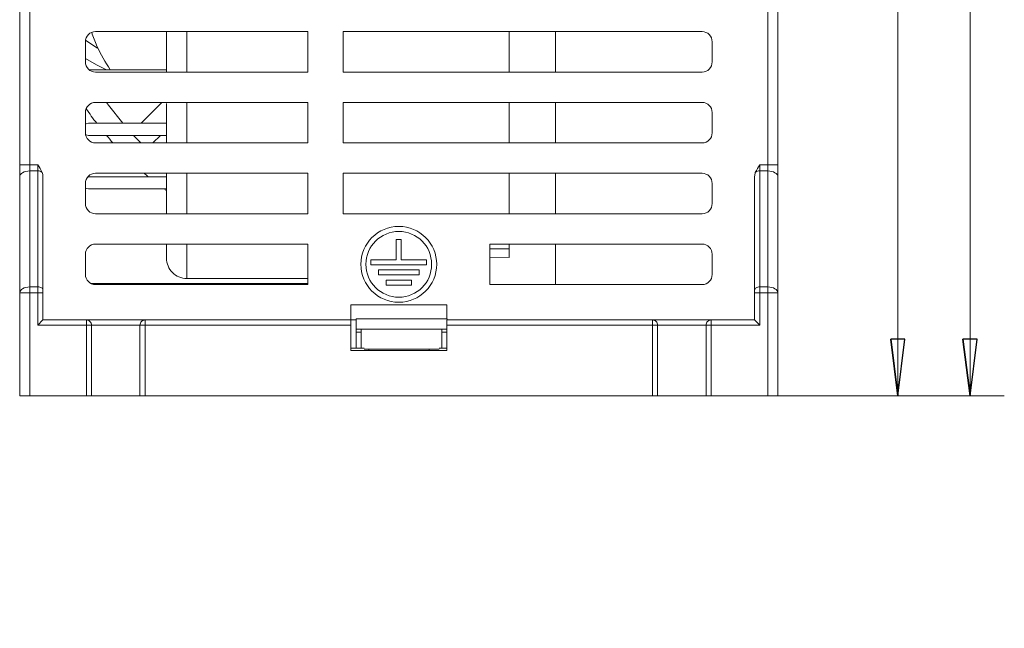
# Model space of a CAD drawing. Header units: millimetres. Extents: x -420 to 420, y -297 to 297.
# Tile 82 of 197: x -274 to -176, y 61 to 122. Entities that reach past the tile are written whole.
import ezdxf

# ---------------------------------------------------------------- set-up
doc = ezdxf.new("R2010")
doc.units = ezdxf.units.MM
doc.header["$MEASUREMENT"] = 0
doc.layers.add('layer 1', color=7, linetype='Continuous')

msp = doc.modelspace()

# ---------------------------------------------------------------- linework, layer by layer
at = {"layer": 'layer 1', "color": 7, "lineweight": 9}
for points in [[(-179.8872, 252.1325), (-179.8872, 252.1325), (-179.8872, 84.305), (-179.8872, 84.305)], [(-187.0654, 84.305), (-187.0654, 84.305), (-187.0654, 241.0311), (-187.0654, 241.0311)], [(-274.3289, 107.2447), (-274.3289, 107.2447), (-274.3289, 210.6544), (-274.3289, 210.6544)], [(-273.3243, 210.7729), (-273.3243, 210.7729), (-273.3243, 107.2447), (-273.3243, 107.2447)], [(-199.9846, 107.2447), (-199.9846, 107.2447), (-199.9846, 210.7729), (-199.9846, 210.7729)], [(-198.9799, 210.6544), (-198.9799, 210.6544), (-198.9799, 107.2447), (-198.9799, 107.2447)], [(-245.6963, 120.4726), (-245.6963, 120.4726), (-266.794, 120.4726), (-266.794, 120.4726)], [(-259.7414, 116.4539), (-259.7414, 116.4539), (-259.7414, 120.4726), (-259.7414, 120.4726)], [(-257.7321, 120.4726), (-257.7321, 120.4726), (-257.7321, 116.4539), (-257.7321, 116.4539)], [(-245.6963, 120.4726), (-245.6963, 120.4726), (-245.6963, 116.4539), (-245.6963, 116.4539)], [(-206.5148, 120.4726), (-206.5148, 120.4726), (-242.1801, 120.4726), (-242.1801, 120.4726)], [(-242.1801, 116.4539), (-242.1801, 116.4539), (-242.1801, 120.4726), (-242.1801, 120.4726)], [(-225.6836, 116.4539), (-225.6836, 116.4539), (-225.6836, 120.4726), (-225.6836, 120.4726)], [(-221.0823, 120.4726), (-221.0823, 120.4726), (-221.0823, 116.4539), (-221.0823, 116.4539)], [(-267.7988, 119.4679), (-267.7988, 119.4679), (-267.7988, 117.4587), (-267.7988, 117.4587)], [(-267.7786, 119.6678), (-267.7786, 119.6678), (-267.7786, 117.2587), (-267.7786, 117.2587)], [(-205.5101, 117.4587), (-205.5101, 117.4587), (-205.5101, 119.4679), (-205.5101, 119.4679)], [(-206.5148, 116.4539), (-205.96, 116.4539), (-205.5101, 116.9036), (-205.5101, 117.4587)], [(-267.4228, 116.675), (-267.4228, 116.675), (-259.7414, 116.675), (-259.7414, 116.675)], [(-266.794, 116.4539), (-266.794, 116.4539), (-245.6963, 116.4539), (-245.6963, 116.4539)], [(-242.1801, 116.4539), (-242.1801, 116.4539), (-206.5148, 116.4539), (-206.5148, 116.4539)], [(-267.7786, 112.6353), (-267.7786, 112.6353), (-267.7786, 110.2262), (-267.7786, 110.2262)], [(-267.723, 112.8181), (-267.3876, 112.3258), (-267.0386, 111.8432), (-266.6766, 111.3704)], [(-245.6963, 113.44), (-245.6963, 113.44), (-266.794, 113.44), (-266.794, 113.44)], [(-262.2687, 111.3704), (-262.2687, 111.3704), (-260.1991, 113.44), (-260.1991, 113.44)], [(-259.7414, 109.5056), (-259.7414, 109.5056), (-259.7414, 113.3409), (-259.7414, 113.3409)], [(-257.7321, 113.44), (-257.7321, 113.44), (-257.7321, 109.4214), (-257.7321, 109.4214)], [(-245.6963, 113.44), (-245.6963, 113.44), (-245.6963, 109.4214), (-245.6963, 109.4214)], [(-206.5148, 113.44), (-206.5148, 113.44), (-242.1801, 113.44), (-242.1801, 113.44)], [(-242.1801, 109.4214), (-242.1801, 109.4214), (-242.1801, 113.44), (-242.1801, 113.44)], [(-225.6836, 109.4214), (-225.6836, 109.4214), (-225.6836, 113.44), (-225.6836, 113.44)], [(-221.0823, 113.44), (-221.0823, 113.44), (-221.0823, 109.4214), (-221.0823, 109.4214)], [(-267.7988, 112.4353), (-267.7988, 112.4353), (-267.7988, 110.426), (-267.7988, 110.426)], [(-205.5101, 110.426), (-205.5101, 110.426), (-205.5101, 112.4353), (-205.5101, 112.4353)], [(-267.4772, 111.3704), (-267.4772, 111.3704), (-259.7414, 111.3704), (-259.7414, 111.3704)], [(-259.7414, 110.1648), (-259.7414, 110.1648), (-267.4772, 110.1648), (-267.4772, 110.1648)], [(-265.706, 110.1648), (-265.4936, 109.9137), (-265.2777, 109.6659), (-265.0576, 109.4214)], [(-262.278, 109.4214), (-262.278, 109.4214), (-263.0089, 110.1648), (-263.0089, 110.1648)], [(-261.0921, 109.4214), (-261.0921, 109.4214), (-260.3486, 110.1648), (-260.3486, 110.1648)], [(-206.5148, 109.4214), (-205.96, 109.4214), (-205.5101, 109.8711), (-205.5101, 110.426)], [(-266.794, 109.4214), (-266.794, 109.4214), (-245.6963, 109.4214), (-245.6963, 109.4214)], [(-242.1801, 109.4214), (-242.1801, 109.4214), (-206.5148, 109.4214), (-206.5148, 109.4214)], [(-274.3289, 107.2447), (-274.3289, 107.2447), (-273.3243, 107.2447), (-273.3243, 107.2447)], [(-274.3289, 107.2447), (-274.3289, 107.2447), (-274.3289, 106.0391), (-274.3289, 106.0391)], [(-273.3243, 106.6419), (-273.3243, 106.6419), (-273.3243, 107.2447), (-273.3243, 107.2447)], [(-273.3243, 107.2447), (-273.3243, 107.2447), (-272.5206, 107.2447), (-272.5206, 107.2447)], [(-272.5206, 106.6419), (-272.5206, 106.6419), (-272.5206, 107.2447), (-272.5206, 107.2447)], [(-200.7883, 107.2447), (-200.7883, 107.2447), (-200.7883, 106.6419), (-200.7883, 106.6419)], [(-200.7883, 107.2447), (-200.7883, 107.2447), (-199.9846, 107.2447), (-199.9846, 107.2447)], [(-199.9846, 107.2447), (-199.9846, 107.2447), (-199.9846, 106.6419), (-199.9846, 106.6419)], [(-199.9846, 107.2447), (-199.9846, 107.2447), (-198.9799, 107.2447), (-198.9799, 107.2447)], [(-198.9799, 106.0391), (-198.9799, 106.0391), (-198.9799, 107.2447), (-198.9799, 107.2447)], [(-274.3289, 94.5189), (-274.3289, 94.5189), (-274.3289, 106.0391), (-274.3289, 106.0391)], [(-273.3243, 106.6419), (-273.3243, 106.6419), (-273.3243, 95.1217), (-273.3243, 95.1217)], [(-272.5206, 106.6419), (-272.5206, 106.6419), (-273.3243, 106.6419), (-273.3243, 106.6419)], [(-272.0856, 106.4912), (-272.2057, 106.5957), (-272.3617, 106.6497), (-272.5206, 106.6419)], [(-272.5206, 95.1217), (-272.5206, 95.1217), (-272.5206, 106.6419), (-272.5206, 106.6419)], [(-272.0183, 106.0725), (-272.0183, 106.2195), (-272.0416, 106.3638), (-272.0856, 106.4912)], [(-272.0856, 106.4912), (-272.0856, 106.4912), (-272.0856, 106.491), (-272.0856, 106.491)], [(-272.0183, 106.0725), (-272.0183, 106.2195), (-272.0416, 106.3638), (-272.0856, 106.4912)], [(-272.0183, 106.0725), (-272.0183, 106.2195), (-272.0416, 106.3638), (-272.0856, 106.491)], [(-272.0183, 106.0725), (-272.0183, 106.2195), (-272.0416, 106.3638), (-272.0856, 106.491)], [(-272.0183, 106.0725), (-272.0183, 106.2195), (-272.0416, 106.3638), (-272.0856, 106.491)], [(-272.0183, 106.0725), (-272.0183, 106.2195), (-272.0416, 106.3638), (-272.0856, 106.491)], [(-272.0183, 106.0725), (-272.0183, 106.2193), (-272.0416, 106.3638), (-272.0856, 106.491)], [(-272.0183, 106.0725), (-272.0183, 106.2193), (-272.0416, 106.3638), (-272.0856, 106.491)], [(-272.0183, 106.0725), (-272.0183, 106.2193), (-272.0416, 106.3638), (-272.0856, 106.491)], [(-272.0183, 106.0725), (-272.0183, 106.2193), (-272.0416, 106.3638), (-272.0856, 106.491)], [(-272.0183, 106.0725), (-272.0183, 106.2193), (-272.0416, 106.3638), (-272.0856, 106.491)], [(-272.0183, 106.0725), (-272.0183, 106.2193), (-272.0416, 106.3638), (-272.0856, 106.491)], [(-272.0183, 106.0725), (-272.0183, 106.2193), (-272.0416, 106.3638), (-272.0856, 106.491)], [(-272.0183, 106.0725), (-272.0183, 106.2193), (-272.0416, 106.3638), (-272.0856, 106.491)], [(-272.0183, 106.0725), (-272.0183, 106.2193), (-272.0416, 106.3638), (-272.0856, 106.491)], [(-272.0183, 106.0725), (-272.0183, 106.2193), (-272.0416, 106.3638), (-272.0856, 106.491)], [(-272.0183, 106.0725), (-272.0183, 106.2193), (-272.0416, 106.3638), (-272.0856, 106.491)], [(-272.0183, 106.0725), (-272.0183, 106.2193), (-272.0416, 106.3638), (-272.0856, 106.491)], [(-272.0183, 106.0725), (-272.0183, 106.2193), (-272.0416, 106.3638), (-272.0856, 106.491)], [(-272.0183, 106.0725), (-272.0183, 106.2193), (-272.0416, 106.3638), (-272.0856, 106.491)], [(-272.0183, 106.0725), (-272.0183, 106.2193), (-272.0416, 106.3638), (-272.0856, 106.491)], [(-272.0183, 106.0725), (-272.0183, 106.0725), (-272.0183, 106.0725), (-272.0183, 106.0725)], [(-272.0183, 106.0725), (-272.0183, 106.0725), (-272.0183, 94.8203), (-272.0183, 94.8203)], [(-267.4772, 106.0659), (-267.4772, 106.0659), (-267.553, 106.061), (-267.553, 106.061)], [(-267.4772, 106.0659), (-267.4772, 106.0659), (-259.7414, 106.0659), (-259.7414, 106.0659)], [(-245.6963, 106.4074), (-245.6963, 106.4074), (-266.794, 106.4074), (-266.794, 106.4074)], [(-261.9552, 106.4074), (-261.8198, 106.2925), (-261.6834, 106.1786), (-261.5459, 106.0659)], [(-259.7414, 102.3888), (-259.7414, 102.3888), (-259.7414, 106.4074), (-259.7414, 106.4074)], [(-257.7321, 106.4074), (-257.7321, 106.4074), (-257.7321, 102.3888), (-257.7321, 102.3888)], [(-245.6963, 106.4074), (-245.6963, 106.4074), (-245.6963, 102.3888), (-245.6963, 102.3888)], [(-206.5148, 106.4074), (-206.5148, 106.4074), (-242.1801, 106.4074), (-242.1801, 106.4074)], [(-242.1801, 102.3888), (-242.1801, 102.3888), (-242.1801, 106.4074), (-242.1801, 106.4074)], [(-225.6836, 102.3888), (-225.6836, 102.3888), (-225.6836, 106.4074), (-225.6836, 106.4074)], [(-221.0823, 106.4074), (-221.0823, 106.4074), (-221.0823, 102.3888), (-221.0823, 102.3888)], [(-201.2233, 106.4912), (-201.2675, 106.3638), (-201.2906, 106.2195), (-201.2906, 106.0725)], [(-201.2233, 106.4912), (-201.2675, 106.3638), (-201.2906, 106.2195), (-201.2906, 106.0725)], [(-201.2233, 106.491), (-201.2675, 106.3638), (-201.2906, 106.2195), (-201.2906, 106.0725)], [(-201.2233, 106.491), (-201.2675, 106.3638), (-201.2906, 106.2195), (-201.2906, 106.0725)], [(-201.2233, 106.491), (-201.2675, 106.3638), (-201.2906, 106.2195), (-201.2906, 106.0725)], [(-201.2233, 106.491), (-201.2675, 106.3638), (-201.2906, 106.2195), (-201.2906, 106.0725)], [(-201.2233, 106.491), (-201.2675, 106.3638), (-201.2906, 106.2193), (-201.2906, 106.0725)], [(-201.2233, 106.491), (-201.2675, 106.3638), (-201.2906, 106.2193), (-201.2906, 106.0725)], [(-201.2233, 106.491), (-201.2675, 106.3638), (-201.2906, 106.2193), (-201.2906, 106.0725)], [(-201.2233, 106.491), (-201.2675, 106.3638), (-201.2906, 106.2193), (-201.2906, 106.0725)], [(-201.2233, 106.491), (-201.2675, 106.3638), (-201.2906, 106.2193), (-201.2906, 106.0725)], [(-201.2233, 106.491), (-201.2675, 106.3638), (-201.2906, 106.2193), (-201.2906, 106.0725)], [(-201.2233, 106.491), (-201.2675, 106.3638), (-201.2906, 106.2193), (-201.2906, 106.0725)], [(-201.2233, 106.491), (-201.2675, 106.3638), (-201.2906, 106.2193), (-201.2906, 106.0725)], [(-201.2233, 106.491), (-201.2675, 106.3638), (-201.2906, 106.2193), (-201.2906, 106.0725)], [(-201.2233, 106.491), (-201.2675, 106.3638), (-201.2906, 106.2193), (-201.2906, 106.0725)], [(-201.2233, 106.491), (-201.2675, 106.3638), (-201.2906, 106.2193), (-201.2906, 106.0725)], [(-201.2233, 106.491), (-201.2675, 106.3638), (-201.2906, 106.2193), (-201.2906, 106.0725)], [(-201.2233, 106.491), (-201.2675, 106.3638), (-201.2906, 106.2193), (-201.2906, 106.0725)], [(-201.2233, 106.491), (-201.2675, 106.3638), (-201.2906, 106.2193), (-201.2906, 106.0725)], [(-201.2233, 106.491), (-201.2675, 106.3638), (-201.2906, 106.2193), (-201.2906, 106.0725)], [(-201.2906, 94.8203), (-201.2906, 94.8203), (-201.2906, 106.0725), (-201.2906, 106.0725)], [(-201.2906, 106.0725), (-201.2906, 106.0725), (-201.2906, 106.0725), (-201.2906, 106.0725)], [(-200.7883, 106.6419), (-200.9474, 106.6497), (-201.1031, 106.5957), (-201.2233, 106.4912)], [(-201.2233, 106.4912), (-201.2233, 106.4912), (-201.2233, 106.491), (-201.2233, 106.491)], [(-200.7883, 106.6419), (-200.7883, 106.6419), (-200.7883, 95.1217), (-200.7883, 95.1217)], [(-199.9846, 106.6419), (-199.9846, 106.6419), (-200.7883, 106.6419), (-200.7883, 106.6419)], [(-199.9846, 95.1217), (-199.9846, 95.1217), (-199.9846, 106.6419), (-199.9846, 106.6419)], [(-198.9799, 106.0391), (-198.9799, 106.0391), (-198.9799, 94.5189), (-198.9799, 94.5189)], [(-267.7988, 105.4028), (-267.7988, 105.4028), (-267.7988, 103.3935), (-267.7988, 103.3935)], [(-267.7786, 105.6026), (-267.7786, 105.6026), (-267.7786, 103.1935), (-267.7786, 103.1935)], [(-259.7414, 104.8603), (-259.7414, 104.8603), (-267.4772, 104.8603), (-267.4772, 104.8603)], [(-259.9807, 104.8603), (-259.9011, 104.8028), (-259.8213, 104.7457), (-259.7414, 104.6891)], [(-205.5101, 103.3935), (-205.5101, 103.3935), (-205.5101, 105.4028), (-205.5101, 105.4028)], [(-206.5148, 102.3888), (-205.96, 102.3888), (-205.5101, 102.8385), (-205.5101, 103.3935)], [(-266.794, 102.3888), (-266.794, 102.3888), (-245.6963, 102.3888), (-245.6963, 102.3888)], [(-242.1801, 102.3888), (-242.1801, 102.3888), (-206.5148, 102.3888), (-206.5148, 102.3888)], [(-236.9056, 99.827), (-236.9056, 99.827), (-236.9056, 97.8176), (-236.9056, 97.8176)], [(-236.9056, 99.827), (-236.9056, 99.827), (-236.4033, 99.827), (-236.4033, 99.827)], [(-236.4033, 99.827), (-236.4033, 99.827), (-236.4033, 97.8176), (-236.4033, 97.8176)], [(-245.6963, 99.3749), (-245.6963, 99.3749), (-266.794, 99.3749), (-266.794, 99.3749)], [(-259.7414, 98.2603), (-259.7414, 98.2603), (-259.7414, 99.3749), (-259.7414, 99.3749)], [(-257.7321, 99.3749), (-257.7321, 99.3749), (-257.7321, 96.296), (-257.7321, 96.296)], [(-245.6963, 99.3749), (-245.6963, 99.3749), (-245.6963, 95.3562), (-245.6963, 95.3562)], [(-206.5148, 99.3749), (-206.5148, 99.3749), (-227.6126, 99.3749), (-227.6126, 99.3749)], [(-227.6126, 99.3749), (-227.6126, 99.3749), (-227.6126, 95.3562), (-227.6126, 95.3562)], [(-227.6126, 98.9143), (-227.6126, 98.9143), (-225.6836, 98.8886), (-225.6836, 98.8886)], [(-225.6836, 98.0421), (-225.6836, 98.0421), (-225.6836, 99.3749), (-225.6836, 99.3749)], [(-221.0823, 99.3749), (-221.0823, 99.3749), (-221.0823, 95.3562), (-221.0823, 95.3562)], [(-267.7988, 98.3701), (-267.7988, 98.3701), (-267.7988, 96.3609), (-267.7988, 96.3609)], [(-267.7786, 98.5701), (-267.7786, 98.5701), (-267.7786, 96.161), (-267.7786, 96.161)], [(-259.7414, 97.9683), (-259.7414, 97.9683), (-259.7414, 98.2603), (-259.7414, 98.2603)], [(-225.6836, 98.0421), (-225.6836, 98.0421), (-227.6126, 98.0678), (-227.6126, 98.0678)], [(-205.5101, 96.3609), (-205.5101, 96.3609), (-205.5101, 98.3701), (-205.5101, 98.3701)], [(-239.4172, 97.8176), (-239.4172, 97.8176), (-236.9056, 97.8176), (-236.9056, 97.8176)], [(-239.4172, 97.3153), (-239.4172, 97.3153), (-239.4172, 97.8176), (-239.4172, 97.8176)], [(-239.4172, 97.3153), (-239.4172, 97.3153), (-233.8917, 97.3153), (-233.8917, 97.3153)], [(-236.4033, 97.8176), (-236.4033, 97.8176), (-233.8917, 97.8176), (-233.8917, 97.8176)], [(-233.8917, 97.3153), (-233.8917, 97.3153), (-233.8917, 97.8176), (-233.8917, 97.8176)], [(-257.7321, 96.296), (-257.7321, 96.296), (-257.7321, 95.959), (-257.7321, 95.959)], [(-257.7321, 95.959), (-257.7321, 95.959), (-245.6963, 95.959), (-245.6963, 95.959)], [(-238.6637, 96.3106), (-238.6637, 96.3106), (-238.6637, 96.813), (-238.6637, 96.813)], [(-238.6637, 96.813), (-238.6637, 96.813), (-234.6451, 96.813), (-234.6451, 96.813)], [(-238.6637, 96.3106), (-238.6637, 96.3106), (-234.6451, 96.3106), (-234.6451, 96.3106)], [(-234.6451, 96.3106), (-234.6451, 96.3106), (-234.6451, 96.813), (-234.6451, 96.813)], [(-206.5148, 95.3562), (-205.96, 95.3562), (-205.5101, 95.8059), (-205.5101, 96.3609)], [(-273.3243, 94.5189), (-273.3243, 94.5189), (-273.3243, 95.1217), (-273.3243, 95.1217)], [(-273.3243, 95.1217), (-273.3243, 95.1217), (-272.5206, 95.1217), (-272.5206, 95.1217)], [(-272.5206, 94.5189), (-272.5206, 94.5189), (-272.5206, 95.1217), (-272.5206, 95.1217)], [(-267.2321, 95.4567), (-267.2321, 95.4567), (-245.6963, 95.4567), (-245.6963, 95.4567)], [(-266.794, 95.3562), (-266.794, 95.3562), (-245.6963, 95.3562), (-245.6963, 95.3562)], [(-237.9102, 95.306), (-237.9102, 95.306), (-237.9102, 95.8083), (-237.9102, 95.8083)], [(-237.9102, 95.8083), (-237.9102, 95.8083), (-235.3986, 95.8083), (-235.3986, 95.8083)], [(-237.9102, 95.306), (-237.9102, 95.306), (-235.3986, 95.306), (-235.3986, 95.306)], [(-235.3986, 95.306), (-235.3986, 95.306), (-235.3986, 95.8083), (-235.3986, 95.8083)], [(-227.6126, 95.3562), (-227.6126, 95.3562), (-206.5148, 95.3562), (-206.5148, 95.3562)], [(-200.7883, 95.1217), (-200.7883, 95.1217), (-200.7883, 94.5189), (-200.7883, 94.5189)], [(-200.7883, 95.1217), (-200.7883, 95.1217), (-199.9846, 95.1217), (-199.9846, 95.1217)], [(-199.9846, 95.1217), (-199.9846, 95.1217), (-199.9846, 94.5189), (-199.9846, 94.5189)], [(-274.3289, 84.305), (-274.3289, 84.305), (-274.3289, 94.5189), (-274.3289, 94.5189)], [(-274.3289, 94.5189), (-274.3289, 94.5189), (-273.3243, 94.5189), (-273.3243, 94.5189)], [(-273.3243, 94.5189), (-273.3243, 94.5189), (-273.3243, 84.305), (-273.3243, 84.305)], [(-272.5206, 94.5189), (-272.5206, 94.5189), (-273.3243, 94.5189), (-273.3243, 94.5189)], [(-272.5206, 91.3376), (-272.5206, 91.3376), (-272.5206, 94.5189), (-272.5206, 94.5189)], [(-272.0183, 94.5189), (-272.0183, 94.5189), (-272.5206, 94.5189), (-272.5206, 94.5189)], [(-272.0183, 94.8203), (-272.0183, 94.8203), (-272.0183, 94.5189), (-272.0183, 94.5189)], [(-272.0183, 94.5189), (-272.0183, 94.5189), (-272.0183, 91.84), (-272.0183, 91.84)], [(-201.2906, 94.5189), (-201.2906, 94.5189), (-201.2906, 94.8203), (-201.2906, 94.8203)], [(-201.2906, 91.84), (-201.2906, 91.84), (-201.2906, 94.5189), (-201.2906, 94.5189)], [(-200.7883, 94.5189), (-200.7883, 94.5189), (-201.2906, 94.5189), (-201.2906, 94.5189)], [(-200.7883, 94.5189), (-200.7883, 94.5189), (-200.7883, 91.3376), (-200.7883, 91.3376)], [(-199.9846, 94.5189), (-199.9846, 94.5189), (-200.7883, 94.5189), (-200.7883, 94.5189)], [(-199.9846, 84.305), (-199.9846, 84.305), (-199.9846, 94.5189), (-199.9846, 94.5189)], [(-199.9846, 94.5189), (-199.9846, 94.5189), (-198.9799, 94.5189), (-198.9799, 94.5189)], [(-198.9799, 94.5189), (-198.9799, 94.5189), (-198.9799, 84.305), (-198.9799, 84.305)], [(-241.4266, 93.3469), (-241.4266, 93.3469), (-231.8823, 93.3469), (-231.8823, 93.3469)], [(-241.4266, 91.84), (-241.4266, 91.84), (-241.4266, 93.3469), (-241.4266, 93.3469)], [(-231.8823, 93.3469), (-231.8823, 93.3469), (-231.8823, 91.9404), (-231.8823, 91.9404)], [(-272.0183, 91.84), (-272.0183, 91.84), (-272.5206, 91.3376), (-272.5206, 91.3376)], [(-267.6982, 91.3376), (-267.6982, 91.3376), (-272.5206, 91.3376), (-272.5206, 91.3376)], [(-272.0183, 91.84), (-272.0183, 91.84), (-267.6982, 91.84), (-267.6982, 91.84)], [(-267.6982, 91.84), (-267.6982, 91.84), (-267.6982, 91.3376), (-267.6982, 91.3376)], [(-267.6982, 91.84), (-267.6982, 91.84), (-261.8713, 91.84), (-261.8713, 91.84)], [(-267.6982, 84.305), (-267.6982, 84.305), (-267.6982, 91.3376), (-267.6982, 91.3376)], [(-267.6982, 91.3376), (-267.6982, 91.3376), (-267.196, 91.3376), (-267.196, 91.3376)], [(-267.196, 91.3376), (-267.196, 91.3376), (-267.196, 84.305), (-267.196, 84.305)], [(-262.3736, 91.3376), (-262.3736, 91.3376), (-267.196, 91.3376), (-267.196, 91.3376)], [(-262.3736, 84.305), (-262.3736, 84.305), (-262.3736, 91.3376), (-262.3736, 91.3376)], [(-262.3736, 91.3376), (-262.3736, 91.3376), (-261.8713, 91.3376), (-261.8713, 91.3376)], [(-261.8713, 91.84), (-261.8713, 91.84), (-261.8713, 91.3376), (-261.8713, 91.3376)], [(-261.8713, 91.84), (-261.8713, 91.84), (-241.4266, 91.84), (-241.4266, 91.84)], [(-261.8713, 91.3376), (-261.8713, 91.3376), (-261.8713, 84.305), (-261.8713, 84.305)], [(-241.4266, 91.3376), (-241.4266, 91.3376), (-261.8713, 91.3376), (-261.8713, 91.3376)], [(-241.4266, 91.84), (-241.4266, 91.84), (-241.4266, 91.3376), (-241.4266, 91.3376)], [(-240.9041, 91.84), (-240.9041, 91.84), (-241.4266, 91.84), (-241.4266, 91.84)], [(-241.4266, 91.3376), (-241.4266, 91.3376), (-241.4266, 88.826), (-241.4266, 88.826)], [(-240.9041, 90.9358), (-240.9041, 90.9358), (-240.9041, 91.9404), (-240.9041, 91.9404)], [(-240.9041, 91.9404), (-240.9041, 91.9404), (-231.8622, 91.9404), (-231.8622, 91.9404)], [(-231.8823, 91.84), (-231.8823, 91.84), (-211.4376, 91.84), (-211.4376, 91.84)], [(-231.8823, 91.3376), (-231.8823, 91.3376), (-231.8823, 91.84), (-231.8823, 91.84)], [(-211.4376, 91.3376), (-211.4376, 91.3376), (-231.8823, 91.3376), (-231.8823, 91.3376)], [(-231.8823, 88.826), (-231.8823, 88.826), (-231.8823, 91.3376), (-231.8823, 91.3376)], [(-231.8622, 91.9404), (-231.8622, 91.9404), (-231.8622, 91.84), (-231.8622, 91.84)], [(-211.4376, 91.84), (-211.4376, 91.84), (-211.4376, 91.3376), (-211.4376, 91.3376)], [(-211.4376, 91.84), (-211.4376, 91.84), (-205.6107, 91.84), (-205.6107, 91.84)], [(-211.4376, 84.305), (-211.4376, 84.305), (-211.4376, 91.3376), (-211.4376, 91.3376)], [(-211.4376, 91.3376), (-211.4376, 91.3376), (-210.9353, 91.3376), (-210.9353, 91.3376)], [(-210.9353, 91.3376), (-210.9353, 91.3376), (-210.9353, 84.305), (-210.9353, 84.305)], [(-206.1129, 91.3376), (-206.1129, 91.3376), (-210.9353, 91.3376), (-210.9353, 91.3376)], [(-206.1129, 84.305), (-206.1129, 84.305), (-206.1129, 91.3376), (-206.1129, 91.3376)], [(-206.1129, 91.3376), (-206.1129, 91.3376), (-205.6107, 91.3376), (-205.6107, 91.3376)], [(-205.6107, 91.84), (-205.6107, 91.84), (-201.2906, 91.84), (-201.2906, 91.84)], [(-205.6107, 91.84), (-205.6107, 91.84), (-205.6107, 91.3376), (-205.6107, 91.3376)], [(-205.6107, 91.3376), (-205.6107, 91.3376), (-205.6107, 84.305), (-205.6107, 84.305)], [(-200.7883, 91.3376), (-200.7883, 91.3376), (-205.6107, 91.3376), (-205.6107, 91.3376)], [(-201.2906, 91.84), (-201.2906, 91.84), (-200.7883, 91.3376), (-200.7883, 91.3376)], [(-236.3832, 90.9358), (-236.3832, 90.9358), (-240.9041, 90.9358), (-240.9041, 90.9358)], [(-240.9041, 90.9358), (-240.9041, 90.9358), (-240.9041, 90.6344), (-240.9041, 90.6344)], [(-240.9041, 90.6344), (-240.9041, 90.6344), (-240.9041, 89.027), (-240.9041, 89.027)], [(-240.4018, 90.6344), (-240.4018, 90.6344), (-240.9041, 90.6344), (-240.9041, 90.6344)], [(-240.4018, 90.9358), (-240.4018, 90.9358), (-240.4018, 89.027), (-240.4018, 89.027)], [(-231.8823, 90.9358), (-231.8823, 90.9358), (-236.3832, 90.9358), (-236.3832, 90.9358)], [(-232.3646, 89.027), (-232.3646, 89.027), (-232.3646, 90.9358), (-232.3646, 90.9358)], [(-231.8823, 90.6344), (-231.8823, 90.6344), (-232.3646, 90.6344), (-232.3646, 90.6344)], [(-241.4266, 89.027), (-241.4266, 89.027), (-240.1087, 89.027), (-240.1087, 89.027)], [(-241.4266, 88.826), (-241.4266, 88.826), (-231.8823, 88.826), (-231.8823, 88.826)], [(-232.6579, 88.9264), (-232.6579, 88.9264), (-240.1087, 88.9264), (-240.1087, 88.9264)], [(-239.6483, 88.9264), (-239.6483, 88.9264), (-239.6483, 88.826), (-239.6483, 88.826)], [(-233.6204, 88.9264), (-233.6204, 88.9264), (-233.6204, 88.826), (-233.6204, 88.826)], [(-232.6579, 89.027), (-232.6579, 89.027), (-231.8823, 89.027), (-231.8823, 89.027)], [(-273.3243, 84.305), (-273.3243, 84.305), (-274.3289, 84.305), (-274.3289, 84.305)], [(-267.6982, 84.305), (-267.6982, 84.305), (-273.3243, 84.305), (-273.3243, 84.305)], [(-267.196, 84.305), (-267.196, 84.305), (-267.6982, 84.305), (-267.6982, 84.305)], [(-262.3736, 84.305), (-262.3736, 84.305), (-267.196, 84.305), (-267.196, 84.305)], [(-261.8713, 84.305), (-261.8713, 84.305), (-262.3736, 84.305), (-262.3736, 84.305)], [(-211.4376, 84.305), (-211.4376, 84.305), (-261.8713, 84.305), (-261.8713, 84.305)], [(-210.9353, 84.305), (-210.9353, 84.305), (-211.4376, 84.305), (-211.4376, 84.305)], [(-206.1129, 84.305), (-206.1129, 84.305), (-210.9353, 84.305), (-210.9353, 84.305)], [(-210.433, 84.305), (-210.433, 84.305), (-176.8776, 84.305), (-176.8776, 84.305)], [(-210.433, 84.305), (-210.433, 84.305), (-176.4806, 84.305), (-176.4806, 84.305)], [(-205.6107, 84.305), (-205.6107, 84.305), (-206.1129, 84.305), (-206.1129, 84.305)], [(-199.9846, 84.305), (-199.9846, 84.305), (-205.6107, 84.305), (-205.6107, 84.305)], [(-198.9799, 84.305), (-198.9799, 84.305), (-199.9846, 84.305), (-199.9846, 84.305)]]:
    msp.add_open_spline(points, degree=3, dxfattribs=at)
for points, knots in [([(-266.794, 120.4726), (-267.0605, 120.4726), (-267.3161, 120.3667), (-267.5045, 120.1782), (-267.5045, 120.1782), (-267.6928, 119.99), (-267.7988, 119.7344), (-267.7988, 119.4679)], [0, 0, 0, 0, 0.3333333, 0.3333333, 0.3333333, 0.3333333, 1, 1, 1, 1]), ([(-265.3369, 116.675), (-265.8147, 117.4488), (-266.2925, 118.2224), (-266.6538, 119.0408), (-266.6538, 119.0408), (-266.8494, 119.4834), (-267.0105, 119.9393), (-267.1718, 120.395)], [0, 0, 0, 0, 0.3333333, 0.3333333, 0.3333333, 0.3333333, 1, 1, 1, 1]), ([(-205.5101, 119.4679), (-205.5101, 119.7344), (-205.6161, 119.99), (-205.8045, 120.1782), (-205.8045, 120.1782), (-205.9928, 120.3667), (-206.2483, 120.4726), (-206.5148, 120.4726)], [0, 0, 0, 0, 0.3333333, 0.3333333, 0.3333333, 0.3333333, 1, 1, 1, 1]), ([(-266.5212, 118.7904), (-266.5212, 118.7904), (-266.6584, 118.872), (-266.6584, 118.872), (-266.6584, 118.872), (-266.6584, 118.872), (-267.786, 119.6274), (-267.786, 119.6274)], [0, 0, 0, 0, 0.3333333, 0.3333333, 0.3333333, 0.3333333, 1, 1, 1, 1]), ([(-241.6777, 1.8817), (-241.6777, 5.7656), (-244.8262, 8.9143), (-248.7102, 8.9143), (-248.7102, 8.9143), (-252.5942, 8.9143), (-255.7429, 5.7657), (-255.7429, 1.8817), (-255.7429, 1.8817), (-255.7429, -2.0023), (-252.5942, -5.1508), (-248.7102, -5.1508), (-248.7102, -5.1508), (-244.8262, -5.1511), (-241.6777, -2.0024), (-241.6777, 1.8816), (-241.6777, 118.4016), (-241.6777, -231.1523), (-241.6777, 1.8817)], [0, 0, 0, 0, 0.2, 0.2, 0.2, 0.2, 0.4, 0.4, 0.4, 0.4, 0.6, 0.6, 0.6, 0.6, 1, 1, 1, 1.0001, 1.0001, 1.0001, 1.0001]), ([(-265.6905, 116.675), (-265.6905, 116.675), (-266.688, 117.1583), (-266.688, 117.1583), (-266.688, 117.1583), (-266.688, 117.1583), (-267.7988, 117.8064), (-267.7988, 117.8064)], [0, 0, 0, 0, 0.3333333, 0.3333333, 0.3333333, 0.3333333, 1, 1, 1, 1]), ([(-267.7988, 117.4587), (-267.7988, 117.1921), (-267.6928, 116.9366), (-267.5045, 116.7482), (-267.5045, 116.7482), (-267.3161, 116.5599), (-267.0605, 116.4539), (-266.794, 116.4539)], [0, 0, 0, 0, 0.3333333, 0.3333333, 0.3333333, 0.3333333, 1, 1, 1, 1]), ([(-266.794, 113.44), (-267.0605, 113.44), (-267.3161, 113.3341), (-267.5045, 113.1457), (-267.5045, 113.1457), (-267.6928, 112.9574), (-267.7988, 112.7018), (-267.7988, 112.4353)], [0, 0, 0, 0, 0.3333333, 0.3333333, 0.3333333, 0.3333333, 1, 1, 1, 1]), ([(-264.0937, 111.3704), (-264.0937, 111.3704), (-265.5188, 113.1778), (-265.5188, 113.1778), (-265.5188, 113.1778), (-265.5188, 113.1778), (-265.7077, 113.44), (-265.7077, 113.44)], [0, 0, 0, 0, 0.3333333, 0.3333333, 0.3333333, 0.3333333, 1, 1, 1, 1]), ([(-205.5101, 112.4353), (-205.5101, 112.7018), (-205.6161, 112.9574), (-205.8045, 113.1457), (-205.8045, 113.1457), (-205.9928, 113.3341), (-206.2483, 113.44), (-206.5148, 113.44)], [0, 0, 0, 0, 0.3333333, 0.3333333, 0.3333333, 0.3333333, 1, 1, 1, 1]), ([(-267.4772, 111.3704), (-267.4772, 111.3704), (-267.7079, 111.3246), (-267.7079, 111.3246), (-267.7079, 111.3246), (-267.7079, 111.3246), (-267.7786, 111.2896), (-267.7786, 111.2896)], [0, 0, 0, 0, 0.3333333, 0.3333333, 0.3333333, 0.3333333, 1, 1, 1, 1]), ([(-267.7988, 110.426), (-267.7988, 110.1596), (-267.6928, 109.904), (-267.5045, 109.7155), (-267.5045, 109.7155), (-267.3161, 109.5272), (-267.0605, 109.4214), (-266.794, 109.4214)], [0, 0, 0, 0, 0.3333333, 0.3333333, 0.3333333, 0.3333333, 1, 1, 1, 1]), ([(-267.7786, 110.2456), (-267.7786, 110.2456), (-267.7079, 110.2107), (-267.7079, 110.2107), (-267.7079, 110.2107), (-267.7079, 110.2107), (-267.4772, 110.1648), (-267.4772, 110.1648)], [0, 0, 0, 0, 0.3333333, 0.3333333, 0.3333333, 0.3333333, 1, 1, 1, 1]), ([(-272.5206, 107.2447), (-272.5194, 107.2429), (-272.5182, 107.2411), (-272.517, 107.2394), (-272.517, 107.2394), (-272.3508, 107.0042), (-272.2182, 106.7476), (-272.0856, 106.4912)], [0, 0, 0, 0, 0.3333333, 0.3333333, 0.3333333, 0.3333333, 1, 1, 1, 1]), ([(-201.2233, 106.4912), (-201.0907, 106.7476), (-200.9581, 107.0042), (-200.7919, 107.2394), (-200.7919, 107.2394), (-200.7907, 107.2411), (-200.7895, 107.2429), (-200.7883, 107.2447)], [0, 0, 0, 0, 0.3333333, 0.3333333, 0.3333333, 0.3333333, 1, 1, 1, 1]), ([(-274.3289, 106.0391), (-274.3289, 106.0391), (-274.3097, 106.1567), (-274.3097, 106.1567), (-274.3097, 106.1567), (-274.3097, 106.1567), (-274.2526, 106.2698), (-274.2526, 106.2698), (-274.2526, 106.2698), (-274.2526, 106.2698), (-274.1596, 106.3739), (-274.1596, 106.3739), (-274.1596, 106.3739), (-274.1596, 106.3739), (-274.0348, 106.4653), (-274.0348, 106.4653), (-274.0348, 106.4653), (-274.0348, 106.4653), (-273.8825, 106.5403), (-273.8825, 106.5403), (-273.8825, 106.5403), (-273.8825, 106.5403), (-273.7089, 106.5959), (-273.7089, 106.5959), (-273.7089, 106.5959), (-273.7089, 106.5959), (-273.5204, 106.6303), (-273.5204, 106.6303), (-273.5204, 106.6303), (-273.5204, 106.6303), (-273.3243, 106.6419), (-273.3243, 106.6419)], [0, 0, 0, 0, 0.1111111, 0.1111111, 0.1111111, 0.1111111, 0.2222222, 0.2222222, 0.2222222, 0.2222222, 0.3333333, 0.3333333, 0.3333333, 0.3333333, 0.4444444, 0.4444444, 0.4444444, 0.4444444, 0.5555556, 0.5555556, 0.5555556, 0.5555556, 0.6666667, 0.6666667, 0.6666667, 0.6666667, 0.7777778, 0.7777778, 0.7777778, 0.7777778, 1, 1, 1, 1]), ([(-266.794, 106.4074), (-267.0605, 106.4074), (-267.3161, 106.3016), (-267.5045, 106.113), (-267.5045, 106.113), (-267.6928, 105.9248), (-267.7988, 105.6692), (-267.7988, 105.4028)], [0, 0, 0, 0, 0.3333333, 0.3333333, 0.3333333, 0.3333333, 1, 1, 1, 1]), ([(-205.5101, 105.4028), (-205.5101, 105.6692), (-205.6161, 105.9248), (-205.8045, 106.113), (-205.8045, 106.113), (-205.9928, 106.3016), (-206.2483, 106.4074), (-206.5148, 106.4074)], [0, 0, 0, 0, 0.3333333, 0.3333333, 0.3333333, 0.3333333, 1, 1, 1, 1]), ([(-199.9846, 106.6419), (-199.9846, 106.6419), (-199.7887, 106.6303), (-199.7887, 106.6303), (-199.7887, 106.6303), (-199.7887, 106.6303), (-199.6002, 106.5959), (-199.6002, 106.5959), (-199.6002, 106.5959), (-199.6002, 106.5959), (-199.4264, 106.5403), (-199.4264, 106.5403), (-199.4264, 106.5403), (-199.4264, 106.5403), (-199.2742, 106.4653), (-199.2742, 106.4653), (-199.2742, 106.4653), (-199.2742, 106.4653), (-199.1493, 106.3739), (-199.1493, 106.3739), (-199.1493, 106.3739), (-199.1493, 106.3739), (-199.0564, 106.2698), (-199.0564, 106.2698), (-199.0564, 106.2698), (-199.0564, 106.2698), (-198.9992, 106.1567), (-198.9992, 106.1567), (-198.9992, 106.1567), (-198.9992, 106.1567), (-198.9799, 106.0391), (-198.9799, 106.0391)], [0, 0, 0, 0, 0.1111111, 0.1111111, 0.1111111, 0.1111111, 0.2222222, 0.2222222, 0.2222222, 0.2222222, 0.3333333, 0.3333333, 0.3333333, 0.3333333, 0.4444444, 0.4444444, 0.4444444, 0.4444444, 0.5555556, 0.5555556, 0.5555556, 0.5555556, 0.6666667, 0.6666667, 0.6666667, 0.6666667, 0.7777778, 0.7777778, 0.7777778, 0.7777778, 1, 1, 1, 1]), ([(-267.7786, 104.941), (-267.7786, 104.941), (-267.7079, 104.906), (-267.7079, 104.906), (-267.7079, 104.906), (-267.7079, 104.906), (-267.4772, 104.8603), (-267.4772, 104.8603)], [0, 0, 0, 0, 0.3333333, 0.3333333, 0.3333333, 0.3333333, 1, 1, 1, 1]), ([(-267.7988, 103.3935), (-267.7988, 103.127), (-267.6928, 102.8715), (-267.5045, 102.683), (-267.5045, 102.683), (-267.3161, 102.4947), (-267.0605, 102.3888), (-266.794, 102.3888)], [0, 0, 0, 0, 0.3333333, 0.3333333, 0.3333333, 0.3333333, 1, 1, 1, 1]), ([(-232.887, 97.3655), (-232.887, 99.4462), (-234.5738, 101.133), (-236.6545, 101.133), (-236.6545, 101.133), (-238.7351, 101.133), (-240.4218, 99.4462), (-240.4218, 97.3655), (-240.4218, 97.3655), (-240.4218, 95.2849), (-238.7353, 93.5981), (-236.6545, 93.5981), (-236.6545, 93.5981), (-234.5738, 93.5981), (-232.887, 95.2847), (-232.887, 97.3655)], [0, 0, 0, 0, 0.2, 0.2, 0.2, 0.2, 0.4, 0.4, 0.4, 0.4, 0.6, 0.6, 0.6, 0.6, 1, 1, 1, 1]), ([(-233.3893, 97.3655), (-233.3893, 99.1687), (-234.8511, 100.6306), (-236.6545, 100.6306), (-236.6545, 100.6306), (-238.4578, 100.6306), (-239.9196, 99.1689), (-239.9196, 97.3655), (-239.9196, 97.3655), (-239.9196, 95.5622), (-238.4578, 94.1004), (-236.6545, 94.1004), (-236.6545, 94.1004), (-234.8513, 94.1004), (-233.3893, 95.5622), (-233.3893, 97.3655)], [0, 0, 0, 0, 0.2, 0.2, 0.2, 0.2, 0.4, 0.4, 0.4, 0.4, 0.6, 0.6, 0.6, 0.6, 1, 1, 1, 1]), ([(-266.794, 99.3749), (-267.0605, 99.3749), (-267.3161, 99.269), (-267.5045, 99.0805), (-267.5045, 99.0805), (-267.6928, 98.8922), (-267.7988, 98.6367), (-267.7988, 98.3701)], [0, 0, 0, 0, 0.3333333, 0.3333333, 0.3333333, 0.3333333, 1, 1, 1, 1]), ([(-205.5101, 98.3701), (-205.5101, 98.6367), (-205.6161, 98.8922), (-205.8045, 99.0805), (-205.8045, 99.0805), (-205.9928, 99.269), (-206.2483, 99.3749), (-206.5148, 99.3749)], [0, 0, 0, 0, 0.3333333, 0.3333333, 0.3333333, 0.3333333, 1, 1, 1, 1]), ([(-259.7414, 97.9683), (-259.7414, 97.4355), (-259.5298, 96.9243), (-259.1529, 96.5475), (-259.1529, 96.5475), (-258.7761, 96.1706), (-258.265, 95.959), (-257.7321, 95.959)], [0, 0, 0, 0, 0.3333333, 0.3333333, 0.3333333, 0.3333333, 1, 1, 1, 1]), ([(-267.7988, 96.3609), (-267.7988, 96.0945), (-267.6928, 95.8388), (-267.5045, 95.6504), (-267.5045, 95.6504), (-267.3161, 95.4621), (-267.0605, 95.3562), (-266.794, 95.3562)], [0, 0, 0, 0, 0.3333333, 0.3333333, 0.3333333, 0.3333333, 1, 1, 1, 1]), ([(-274.3289, 94.5189), (-274.3289, 94.5189), (-274.3097, 94.6365), (-274.3097, 94.6365), (-274.3097, 94.6365), (-274.3097, 94.6365), (-274.2526, 94.7496), (-274.2526, 94.7496), (-274.2526, 94.7496), (-274.2526, 94.7496), (-274.1596, 94.8539), (-274.1596, 94.8539), (-274.1596, 94.8539), (-274.1596, 94.8539), (-274.0348, 94.9453), (-274.0348, 94.9453), (-274.0348, 94.9453), (-274.0348, 94.9453), (-273.8825, 95.0203), (-273.8825, 95.0203), (-273.8825, 95.0203), (-273.8825, 95.0203), (-273.7089, 95.076), (-273.7089, 95.076), (-273.7089, 95.076), (-273.7089, 95.076), (-273.5204, 95.1103), (-273.5204, 95.1103), (-273.5204, 95.1103), (-273.5204, 95.1103), (-273.3243, 95.1217), (-273.3243, 95.1217)], [0, 0, 0, 0, 0.1111111, 0.1111111, 0.1111111, 0.1111111, 0.2222222, 0.2222222, 0.2222222, 0.2222222, 0.3333333, 0.3333333, 0.3333333, 0.3333333, 0.4444444, 0.4444444, 0.4444444, 0.4444444, 0.5555556, 0.5555556, 0.5555556, 0.5555556, 0.6666667, 0.6666667, 0.6666667, 0.6666667, 0.7777778, 0.7777778, 0.7777778, 0.7777778, 1, 1, 1, 1]), ([(-272.0183, 94.8203), (-272.0183, 94.8203), (-272.0279, 94.8792), (-272.0279, 94.8792), (-272.0279, 94.8792), (-272.0279, 94.8792), (-272.0564, 94.9357), (-272.0564, 94.9357), (-272.0564, 94.9357), (-272.0564, 94.9357), (-272.1029, 94.988), (-272.1029, 94.988), (-272.1029, 94.988), (-272.1029, 94.988), (-272.1653, 95.0335), (-272.1653, 95.0335), (-272.1653, 95.0335), (-272.1653, 95.0335), (-272.2415, 95.0709), (-272.2415, 95.0709), (-272.2415, 95.0709), (-272.2415, 95.0709), (-272.3284, 95.0988), (-272.3284, 95.0988), (-272.3284, 95.0988), (-272.3284, 95.0988), (-272.4225, 95.1159), (-272.4225, 95.1159), (-272.4225, 95.1159), (-272.4225, 95.1159), (-272.5206, 95.1217), (-272.5206, 95.1217)], [0, 0, 0, 0, 0.1111111, 0.1111111, 0.1111111, 0.1111111, 0.2222222, 0.2222222, 0.2222222, 0.2222222, 0.3333333, 0.3333333, 0.3333333, 0.3333333, 0.4444444, 0.4444444, 0.4444444, 0.4444444, 0.5555556, 0.5555556, 0.5555556, 0.5555556, 0.6666667, 0.6666667, 0.6666667, 0.6666667, 0.7777778, 0.7777778, 0.7777778, 0.7777778, 1, 1, 1, 1]), ([(-200.7883, 95.1217), (-200.7883, 95.1217), (-200.8864, 95.1159), (-200.8864, 95.1159), (-200.8864, 95.1159), (-200.8864, 95.1159), (-200.9806, 95.0988), (-200.9806, 95.0988), (-200.9806, 95.0988), (-200.9806, 95.0988), (-201.0673, 95.0709), (-201.0673, 95.0709), (-201.0673, 95.0709), (-201.0673, 95.0709), (-201.1436, 95.0335), (-201.1436, 95.0335), (-201.1436, 95.0335), (-201.1436, 95.0335), (-201.2061, 94.988), (-201.2061, 94.988), (-201.2061, 94.988), (-201.2061, 94.988), (-201.2525, 94.9357), (-201.2525, 94.9357), (-201.2525, 94.9357), (-201.2525, 94.9357), (-201.281, 94.8792), (-201.281, 94.8792), (-201.281, 94.8792), (-201.281, 94.8792), (-201.2906, 94.8203), (-201.2906, 94.8203)], [0, 0, 0, 0, 0.1111111, 0.1111111, 0.1111111, 0.1111111, 0.2222222, 0.2222222, 0.2222222, 0.2222222, 0.3333333, 0.3333333, 0.3333333, 0.3333333, 0.4444444, 0.4444444, 0.4444444, 0.4444444, 0.5555556, 0.5555556, 0.5555556, 0.5555556, 0.6666667, 0.6666667, 0.6666667, 0.6666667, 0.7777778, 0.7777778, 0.7777778, 0.7777778, 1, 1, 1, 1]), ([(-199.9846, 95.1217), (-199.9846, 95.1217), (-199.7887, 95.1103), (-199.7887, 95.1103), (-199.7887, 95.1103), (-199.7887, 95.1103), (-199.6002, 95.076), (-199.6002, 95.076), (-199.6002, 95.076), (-199.6002, 95.076), (-199.4264, 95.0203), (-199.4264, 95.0203), (-199.4264, 95.0203), (-199.4264, 95.0203), (-199.2742, 94.9453), (-199.2742, 94.9453), (-199.2742, 94.9453), (-199.2742, 94.9453), (-199.1493, 94.8539), (-199.1493, 94.8539), (-199.1493, 94.8539), (-199.1493, 94.8539), (-199.0564, 94.7496), (-199.0564, 94.7496), (-199.0564, 94.7496), (-199.0564, 94.7496), (-198.9992, 94.6365), (-198.9992, 94.6365), (-198.9992, 94.6365), (-198.9992, 94.6365), (-198.9799, 94.5189), (-198.9799, 94.5189)], [0, 0, 0, 0, 0.1111111, 0.1111111, 0.1111111, 0.1111111, 0.2222222, 0.2222222, 0.2222222, 0.2222222, 0.3333333, 0.3333333, 0.3333333, 0.3333333, 0.4444444, 0.4444444, 0.4444444, 0.4444444, 0.5555556, 0.5555556, 0.5555556, 0.5555556, 0.6666667, 0.6666667, 0.6666667, 0.6666667, 0.7777778, 0.7777778, 0.7777778, 0.7777778, 1, 1, 1, 1]), ([(-267.196, 91.3376), (-267.196, 91.4708), (-267.249, 91.5986), (-267.343, 91.6928), (-267.343, 91.6928), (-267.4372, 91.7869), (-267.565, 91.84), (-267.6982, 91.84)], [0, 0, 0, 0, 0.3333333, 0.3333333, 0.3333333, 0.3333333, 1, 1, 1, 1]), ([(-261.8713, 91.84), (-262.0045, 91.84), (-262.1322, 91.7869), (-262.2265, 91.6928), (-262.2265, 91.6928), (-262.3208, 91.5986), (-262.3736, 91.4708), (-262.3736, 91.3376)], [0, 0, 0, 0, 0.3333333, 0.3333333, 0.3333333, 0.3333333, 1, 1, 1, 1]), ([(-210.9353, 91.3376), (-210.9353, 91.4708), (-210.9884, 91.5986), (-211.0824, 91.6928), (-211.0824, 91.6928), (-211.1766, 91.7869), (-211.3044, 91.84), (-211.4376, 91.84)], [0, 0, 0, 0, 0.3333333, 0.3333333, 0.3333333, 0.3333333, 1, 1, 1, 1]), ([(-205.6107, 91.84), (-205.7439, 91.84), (-205.8716, 91.7869), (-205.9659, 91.6928), (-205.9659, 91.6928), (-206.0601, 91.5986), (-206.1129, 91.4708), (-206.1129, 91.3376)], [0, 0, 0, 0, 0.3333333, 0.3333333, 0.3333333, 0.3333333, 1, 1, 1, 1]), ([(-187.0654, 84.305), (-187.0654, 84.305), (-187.7687, 89.931), (-187.7687, 89.931), (-187.7687, 89.931), (-187.0654, 84.305), (-187.0654, 84.305)], [0, 0, 0, 0, 1, 1, 1, 6.669789, 6.669789, 6.669789, 6.669789]), ([(-187.7687, 89.931), (-187.7687, 89.931), (-186.3622, 89.931), (-186.3622, 89.931), (-186.3622, 89.931), (-186.3622, 89.931), (-187.0654, 84.305), (-187.0654, 84.305)], [0, 0, 0, 0, 0.3333333, 0.3333333, 0.3333333, 0.3333333, 1, 1, 1, 1]), ([(-179.8872, 84.305), (-179.8872, 84.305), (-180.5904, 89.931), (-180.5904, 89.931), (-180.5904, 89.931), (-179.8872, 84.305), (-179.8872, 84.305)], [0, 0, 0, 0, 1, 1, 1, 6.6697766, 6.6697766, 6.6697766, 6.6697766]), ([(-180.5904, 89.931), (-180.5904, 89.931), (-179.1839, 89.931), (-179.1839, 89.931), (-179.1839, 89.931), (-179.1839, 89.931), (-179.8872, 84.305), (-179.8872, 84.305)], [0, 0, 0, 0, 0.3333333, 0.3333333, 0.3333333, 0.3333333, 1, 1, 1, 1])]:
    msp.add_open_spline(points, degree=3, knots=knots, dxfattribs=at)
at = {"layer": 'layer 1', "color": 7}
for points, knots in [([(-187.0654, 84.305), (-187.0654, 84.305), (-187.7687, 89.931), (-187.7687, 89.931), (-187.7687, 89.931), (-187.7687, 89.931), (-187.0654, 84.305), (-187.0654, 84.305)], [0, 0, 0, 0, 0.3333333, 0.3333333, 0.3333333, 0.3333333, 1, 1, 1, 1]), ([(-187.7687, 89.931), (-187.7687, 89.931), (-186.3622, 89.931), (-186.3622, 89.931), (-186.3622, 89.931), (-186.3622, 89.931), (-187.0654, 84.305), (-187.0654, 84.305), (-187.0654, 84.305), (-187.7687, 89.931), (-187.7687, 89.931)], [0, 0, 0, 0, 0.3333333, 0.3333333, 0.3333333, 0.3333333, 1, 1, 1, 6.669789, 6.669789, 6.669789, 6.669789]), ([(-179.8872, 84.305), (-179.8872, 84.305), (-180.5904, 89.931), (-180.5904, 89.931), (-180.5904, 89.931), (-180.5904, 89.931), (-179.8872, 84.305), (-179.8872, 84.305)], [0, 0, 0, 0, 0.3333333, 0.3333333, 0.3333333, 0.3333333, 1, 1, 1, 1]), ([(-180.5904, 89.931), (-180.5904, 89.931), (-179.1839, 89.931), (-179.1839, 89.931), (-179.1839, 89.931), (-179.1839, 89.931), (-179.8872, 84.305), (-179.8872, 84.305), (-179.8872, 84.305), (-180.5904, 89.931), (-180.5904, 89.931)], [0, 0, 0, 0, 0.3333333, 0.3333333, 0.3333333, 0.3333333, 1, 1, 1, 6.6697766, 6.6697766, 6.6697766, 6.6697766])]:
    msp.add_open_spline(points, degree=3, knots=knots, dxfattribs=at)

doc.saveas('drawing.dxf')
